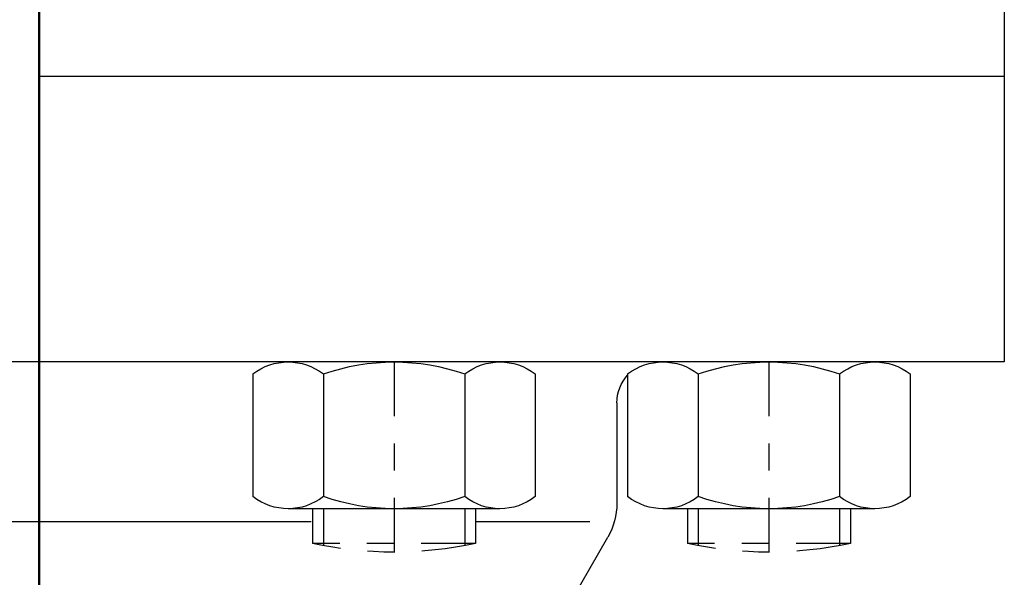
# Model space of a CAD drawing. Extents: x 33706 to 249013, y -74890 to 17912.
# Tile 181 of 256: x 123576.07 to 123579.7, y -22367.13 to -22365.08. Entities that reach past the tile are written whole.
import ezdxf

# ---------------------------------------------------------------- set-up
doc = ezdxf.new("R2010")
doc.units = 0
doc.header["$MEASUREMENT"] = 0
doc.linetypes.add('DASHDOT', pattern=[8.5, 4, -2, 0.5, -2])
for name, color, linetype in [('gaz', 1, 'Continuous'), ('LC-002-002-----0', 2, 'DASHDOT'), ('LC-007-002-----0', 1, 'Continuous'), ('LC-008-002-----0', 1, 'Continuous'), ('LC-010-002-----0', 1, 'Continuous'), ('LC-013-072-----0', 1, 'Continuous')]:
    doc.layers.add(name, color=color, linetype=linetype)
doc.layers.add('inst-gaz-rury', color=50, linetype='Continuous', lineweight=50)

# ---------------------------------------------------------------- blocks, each defined once
blk = doc.blocks.new('kdk dn40 pn50')
at = {"layer": 'LC-002-002-----0', "color": 1}
for p, q in [((53.3, -20.104), (55.848, -20.104)), ((55.848, -32.104), (55.848, -20.104)), ((53.3, -32.104), (55.848, -32.104)), ((53.3, -47.681), (55.848, -47.681)), ((55.848, -59.681), (55.848, -47.681)), ((53.3, -59.681), (55.848, -59.681))]:
    blk.add_line(p, q, dxfattribs=at)
at = {"layer": 'LC-002-002-----0'}
for p, q in [((53.3, -20.904), (56.012, -20.904)), ((53.3, -31.304), (56.012, -31.304)), ((53.3, -48.481), (56.012, -48.481)), ((53.3, -58.881), (56.012, -58.881))]:
    blk.add_line(p, q, dxfattribs=at)
at = {"layer": 'LC-002-002-----0', "color": 1}
for centre in [(28.555, -26.104), (28.555, -53.681)]:
    blk.add_arc(centre, 27.945, 347.60155, 12.39845, dxfattribs=at)
at = {"layer": 'LC-007-002-----0'}
for p, q in [((42.5, -71), (42.5, 71)), ((21.5, -71), (21.5, 0)), ((64.34, -36.67), (55.402, -41.83)), ((45.5, -42.5), (52.902, -42.5)), ((-21.5, -71), (42.5, -71))]:
    blk.add_line(p, q, dxfattribs=at)
for centre, radius, start, end in [((52.902, -37.5), 5, 270, 300), ((45.5, -45.5), 3, 90, 132.51135)]:
    blk.add_arc(centre, radius, start, end, dxfattribs=at)
at = {"layer": 'LC-008-002-----0'}
for p, q in [((54.242, 8.882), (54.242, -20.018)), ((54.242, -32.104), (54.242, -40.5))]:
    blk.add_line(p, q, dxfattribs=at)
at = {"layer": 'LC-010-002-----0', "color": 2, "linetype": 'DASHDOT'}
for p, q in [((-120.5, 0), (120.5, 0)), ((42.5, -26.104), (56.5, -26.104)), ((42.5, -53.681), (56.5, -53.681))]:
    blk.add_line(p, q, dxfattribs=at)
at = {"layer": 'LC-013-072-----0'}
for p, q in [((43.389, -15.712), (52.411, -15.712)), ((53.3, -33.899), (53.3, -18.31)), ((43.389, -20.908), (52.411, -20.908)), ((43.389, -31.301), (52.411, -31.301)), ((43.389, -36.497), (52.411, -36.497)), ((43.389, -43.289), (52.411, -43.289)), ((53.3, -61.475), (53.3, -45.887)), ((43.389, -48.485), (52.411, -48.485)), ((43.389, -58.877), (52.411, -58.877)), ((43.389, -64.073), (52.411, -64.073))]:
    blk.add_line(p, q, dxfattribs=at)
for centre, radius, start, end in [((46.742, -18.31), 4.242, 142.23656, 217.76344), ((49.058, -18.31), 4.242, 322.23656, 37.76344), ((58.137, -26.104), 15.637, 160.59144, 199.40857), ((37.663, -26.104), 15.637, 340.59143, 19.40857), ((46.742, -33.899), 4.242, 142.23656, 217.76344), ((49.058, -33.899), 4.242, 322.23656, 37.76344), ((46.742, -45.887), 4.242, 142.23656, 217.76344), ((49.058, -45.887), 4.242, 322.23656, 37.76344), ((58.137, -53.681), 15.637, 160.59144, 199.40857), ((37.663, -53.681), 15.637, 340.59143, 19.40857), ((46.742, -61.475), 4.242, 142.23656, 217.76344), ((49.058, -61.475), 4.242, 322.23656, 37.76344)]:
    blk.add_arc(centre, radius, start, end, dxfattribs=at)

msp = doc.modelspace()

# ---------------------------------------------------------------- linework, layer by layer
at = {"layer": 'gaz', "linetype": 'Continuous'}
msp.add_line((123576.146, -22382.763), (123576.146, -22352.763), dxfattribs=at)
at = {"layer": 'inst-gaz-rury'}
msp.add_line((123576.146, -22552.763), (123576.146, -22352.763), dxfattribs=at)

# ---------------------------------------------------------------- block references
at = {"layer": 'gaz', "linetype": 'Continuous', "xscale": -0.05, "yscale": 0.05, "rotation": 89.99999999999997}
msp.add_blockref('kdk dn40 pn50', (123576.146, -22364.214), dxfattribs=at)

doc.saveas('drawing.dxf')
